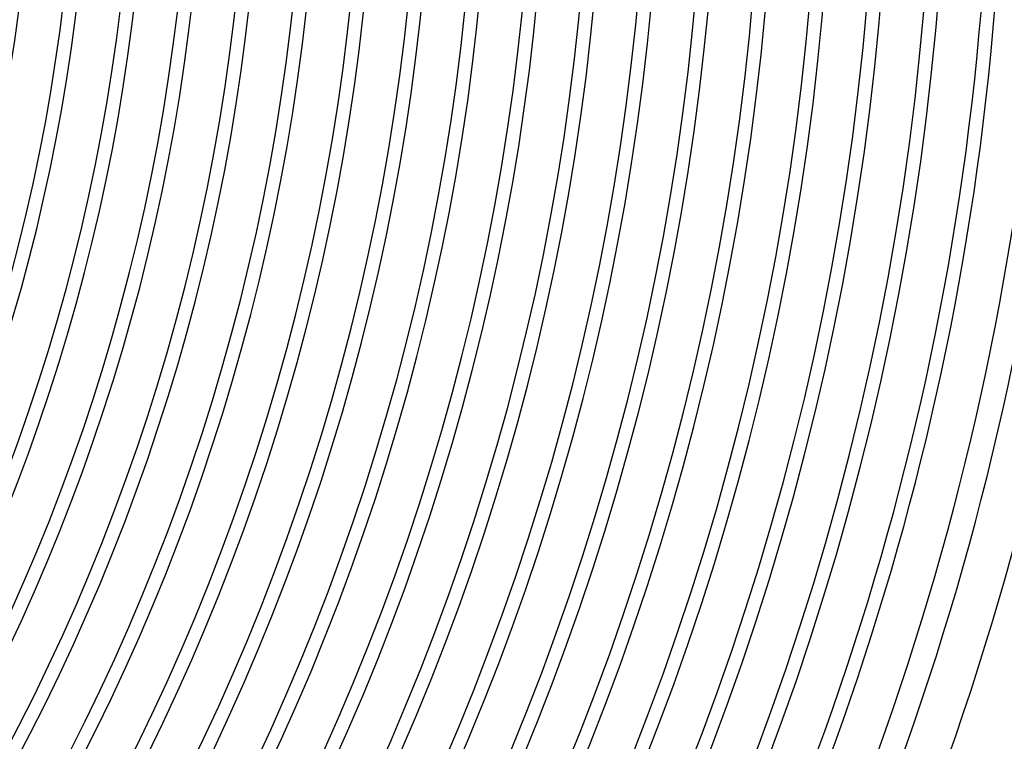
# Model space of a CAD drawing. Header units: millimetres. Extents: x -310 to 310, y -273 to 273.
# Tile 75 of 84: x 169 to 260, y -88 to -22. Entities that reach past the tile are written whole.
import ezdxf

# ---------------------------------------------------------------- set-up
doc = ezdxf.new("R2010")
doc.units = ezdxf.units.MM
doc.layers.add('THICK', color=7, linetype='Continuous')

msp = doc.modelspace()

# ---------------------------------------------------------------- linework, layer by layer
at = {"layer": 'THICK'}
for radius, start, end in [(258.5, 179.99998, 0), (253.25, 179.99998, 0), (248, 179.99998, 0), (242.75, 179.99998, 0), (237.5, 179.99998, 0), (232.25, 179.99998, 0), (227, 179.99998, 0), (221.75, 179.99998, 0), (216.5, 179.99998, 0), (211.25, 179.99998, 0), (206, 179.99998, 0), (200.75, 179.99998, 0), (195.5, 179.99998, 0), (190.25, 179.99998, 0), (185, 179.99998, 0), (179.75, 179.99998, 0), (174.5, 179.99998, 0), (263.75, 300.12179, 359.87825), (170.5, 300.67211, 359.32792), (175.75, 300.65206, 359.34797), (181, 300.63309, 359.36688), (186.25, 300.61527, 359.38476), (191.5, 300.59837, 359.4016), (196.75, 300.58244, 359.41759), (202, 300.56732, 359.43271), (207.25, 300.55294, 359.4471), (212.5, 300.53924, 359.46073), (217.75, 300.52624, 359.47374), (223, 300.51386, 359.48611), (228.25, 300.50206, 359.49797), (233.5, 300.49077, 359.50926), (238.75, 300.47994, 359.52003), (244, 300.46963, 359.53035), (249.25, 300.45977, 359.54026), (254.5, 300.45026, 359.54971), (259.75, 300.44115, 359.55882), (266, 300.43078, 359.56919), (270, 300.42368, 359.5763)]:
    msp.add_arc((0, 0), radius, start, end, dxfattribs=at)

doc.saveas('drawing.dxf')
